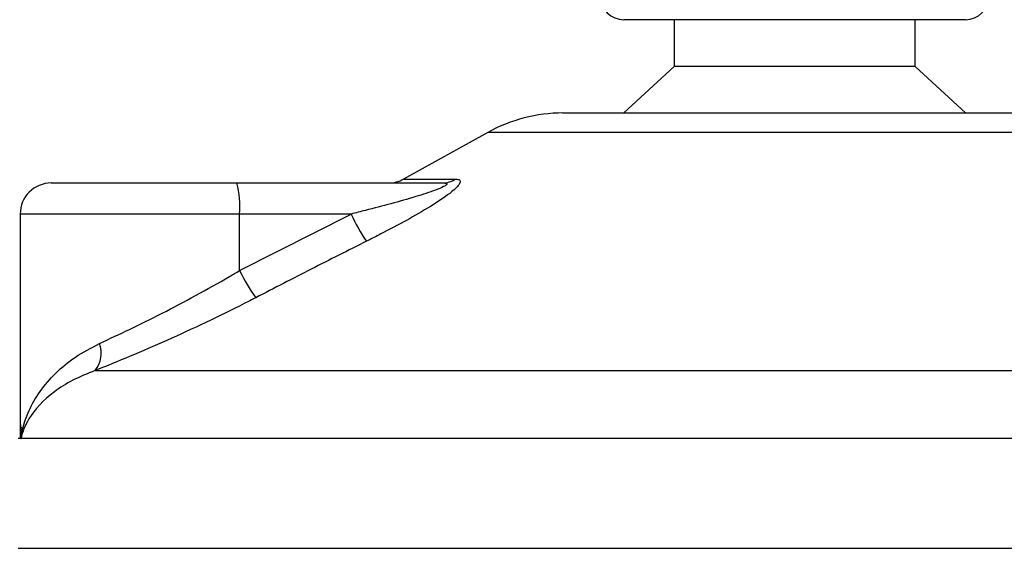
# Model space of a CAD drawing. Header units: millimetres. Extents: x 0 to 420, y 0 to 297.
# Tile 38 of 105: x 185.02 to 188.19, y 196.68 to 198.38. Entities that reach past the tile are written whole.
import ezdxf

# ---------------------------------------------------------------- set-up
doc = ezdxf.new("R2010")
doc.units = ezdxf.units.MM

msp = doc.modelspace()

# ---------------------------------------------------------------- linework, layer by layer
at = {"color": 7, "linetype": 'Continuous', "lineweight": 25}
for p, q in [((187.56212, 198.38329), (186.96443, 198.38329)), ((187.12693, 198.38329), (187.12693, 198.23329)), ((188.06443, 198.38329), (187.56212, 198.38329)), ((187.90193, 198.23329), (187.90193, 198.38329)), ((187.12693, 198.23329), (186.96443, 198.08329)), ((187.54803, 198.23329), (187.12693, 198.23329)), ((187.90193, 198.23329), (187.54803, 198.23329)), ((188.06443, 198.08329), (187.90193, 198.23329)), ((186.76865, 198.08329), (188.26022, 198.08329)), ((186.5264, 198.02069), (186.25579, 197.87081)), ((188.50247, 198.02069), (186.5264, 198.02069)), ((185.1214, 197.85829), (185.71909, 197.85829)), ((185.71909, 197.85829), (186.38084, 197.85829)), ((186.25579, 197.87081), (186.42286, 197.87081)), ((185.0214, 197.75829), (185.0214, 197.07315)), ((185.72776, 197.75829), (185.0214, 197.75829)), ((185.72776, 197.57661), (186.0863, 197.75829)), ((185.72776, 197.57661), (185.72776, 197.75829)), ((186.0863, 197.75829), (185.72776, 197.75829)), ((185.26216, 197.25467), (189.8609, 197.25467)), ((185.02385, 197.03597), (185.01443, 197.03597)), ((190.01443, 197.03597), (185.02385, 197.03597)), ((185.01443, 196.68329), (190.01443, 196.68329))]:
    msp.add_line(p, q, dxfattribs=at)
for centre, radius, start, end in [((186.96443, 198.45829), 0.075, 180, 270), ((188.06443, 198.45829), 0.075, 270, 0), ((186.76865, 197.58329), 0.5, 90, 118.97971), ((185.1214, 197.75829), 0.1, 90, 180), ((185.43293, 197.7831), 0.29587, 355.18945, 14.72175), ((186.20734, 197.95829), 0.1, 270, 298.97971), ((186.38049, 197.93623), 0.07794, 270.25772, 302.92857), ((186.59035, 197.98782), 0.55385, 204.48322, 214.91599), ((186.20632, 197.80102), 0.52856, 205.12367, 216.1625), ((185.19417, 197.31105), 0.08833, 320.3326, 20.61478)]:
    msp.add_arc(centre, radius, start, end, dxfattribs=at)
for points, knots in [([(186.38084, 197.85829), (186.38379, 197.85822), (186.38854, 197.8581), (186.39321, 197.85692), (186.39517, 197.85512), (186.39386, 197.85247), (186.39003, 197.84947), (186.37973, 197.84361), (186.34866, 197.83107), (186.26508, 197.80454), (186.17223, 197.77981), (186.10181, 197.76217), (186.0863, 197.75829)], [0, 0, 0, 0, 0.0326282, 0.0525244, 0.0758401, 0.1000535, 0.1224526, 0.1468975, 0.2362249, 0.4244765, 0.873292, 1, 1, 1, 1]), ([(186.42286, 197.87081), (186.42784, 197.87031), (186.43788, 197.86929), (186.43899, 197.86003), (186.42838, 197.84498), (186.39819, 197.81887), (186.34117, 197.78134), (186.26513, 197.73756), (186.19507, 197.7005), (186.15161, 197.67858), (186.1362, 197.67081)], [0, 0, 0, 0, 0.0715734, 0.1443473, 0.2083354, 0.3096596, 0.4923301, 0.6911888, 0.8905251, 1, 1, 1, 1]), ([(186.1362, 197.67081), (186.07687, 197.64097), (185.9577, 197.58102), (185.83913, 197.51985), (185.77958, 197.48913)], [0, 0, 0, 0, 0.4978543, 1, 1, 1, 1]), ([(185.27684, 197.34215), (185.30829, 197.35667), (185.37214, 197.38615), (185.47738, 197.43832), (185.58628, 197.49559), (185.67008, 197.54255), (185.71699, 197.57025), (185.72776, 197.57661)], [0, 0, 0, 0, 0.2283053, 0.4634776, 0.6938128, 0.9297437, 1, 1, 1, 1]), ([(185.77958, 197.48913), (185.76721, 197.48277), (185.71422, 197.45553), (185.61797, 197.40853), (185.49408, 197.35171), (185.37239, 197.29908), (185.29926, 197.26962), (185.26216, 197.25467)], [0, 0, 0, 0, 0.06999491, 0.29988869, 0.53536004, 0.76429565, 1, 1, 1, 1]), ([(185.02385, 197.03597), (185.02388, 197.03623), (185.02778, 197.06592), (185.04255, 197.11743), (185.08273, 197.18801), (185.13312, 197.24671), (185.19638, 197.3003), (185.25003, 197.32821), (185.27684, 197.34215)], [0, 0, 0, 0, 0.0022463, 0.2586377, 0.4477168, 0.6367116, 0.818473, 1, 1, 1, 1]), ([(185.26216, 197.25467), (185.23759, 197.24481), (185.18794, 197.22488), (185.10881, 197.17375), (185.04905, 197.10971), (185.02821, 197.05738), (185.02388, 197.03615), (185.02385, 197.03597)], [0, 0, 0, 0, 0.1804148, 0.3645009, 0.7419063, 0.9977849, 1, 1, 1, 1]), ([(185.02385, 197.03597), (185.02381, 197.03615), (185.0207, 197.05153), (185.02215, 197.06678), (185.02357, 197.08185)], [0, 0, 0, 0, 0.0118458, 1, 1, 1, 1]), ([(185.02472, 197.07315), (185.02346, 197.06105), (185.02219, 197.04868), (185.02381, 197.03623), (185.02385, 197.03597)], [0, 0, 0, 0, 0.9792912, 1, 1, 1, 1])]:
    msp.add_open_spline(points, degree=3, knots=knots, dxfattribs=at)

doc.saveas('drawing.dxf')
